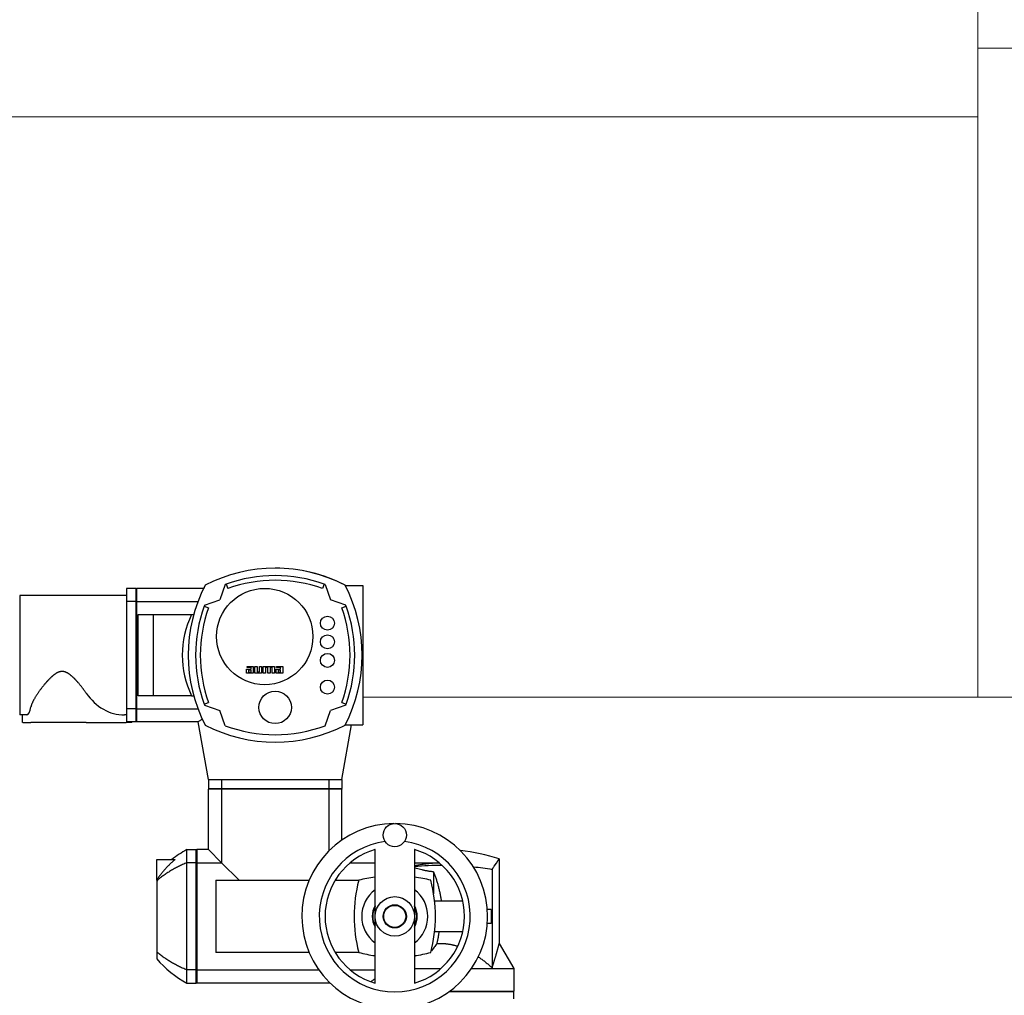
# Model space of a CAD drawing. Extents: x -89225 to 110569, y 13360 to 87647.
# Tile 122 of 256: x 29350 to 30198, y 30340 to 31180. Entities that reach past the tile are written whole.
import ezdxf

# ---------------------------------------------------------------- set-up
doc = ezdxf.new("R2010")
doc.units = 0
doc.layers.add('Beluchtingstank', color=253, linetype='Continuous')
doc.layers.add('INSTALLATIE', color=6, linetype='Continuous')

# ---------------------------------------------------------------- blocks, each defined once
blk = doc.blocks.new('Beluchtingsinstallatie VAZ')
for p, q in [((1123311.94, -970178.85), (1123311.94, -970190.16)), ((1123319.94, -970178.85), (1123311.94, -970178.85)), ((1123319.94, -970179.35), (1123320.44, -970178.85)), ((1123319.94, -970178.85), (1123319.94, -970190.16)), ((1123320.44, -970178.85), (1123320.44, -970190.16)), ((1123378.35, -970178.85), (1123320.44, -970178.85)), ((1123396.88, -970175.6), (1123392.16, -970188.57)), ((1123397.76, -970175.27), (1123399.13, -970179.03)), ((1123482.12, -970175.27), (1123480.75, -970179.03)), ((1123483, -970175.6), (1123487.72, -970188.57)), ((1123500.26, -970176.35), (1123515.44, -970176.35)), ((1123515.44, -970176.35), (1123515.44, -970296.35)), ((1123219.94, -970184.85), (1123219.94, -970287.85)), ((1123311.94, -970184.85), (1123219.94, -970184.85)), ((1123311.94, -970190.16), (1123311.94, -970282.54)), ((1123319.94, -970190.16), (1123311.94, -970190.16)), ((1123319.94, -970190.16), (1123319.94, -970282.54)), ((1123320.44, -970190.16), (1123373.42, -970190.16)), ((1123320.44, -970190.16), (1123320.44, -970282.54)), ((1123379.19, -970193.29), (1123392.16, -970188.57)), ((1123500.69, -970193.29), (1123487.72, -970188.57)), ((1123378.87, -970194.17), (1123382.62, -970195.54)), ((1123497.25, -970195.54), (1123501.01, -970194.17)), ((1123321.94, -970271.35), (1123321.94, -970201.35)), ((1123321.94, -970201.35), (1123334.94, -970201.35)), ((1123334.94, -970201.35), (1123334.94, -970271.35)), ((1123334.94, -970201.35), (1123368, -970201.35)), ((1123368, -970201.35), (1123369.74, -970201.35)), ((1123415.35, -970251.85), (1123415.35, -970248.47)), ((1123415.35, -970248.47), (1123419.15, -970248.47)), ((1123415.71, -970247.03), (1123415.71, -970246.09)), ((1123415.71, -970246.09), (1123421.11, -970246.09)), ((1123419.15, -970247.03), (1123415.71, -970247.03)), ((1123417.08, -970249.3), (1123417.08, -970251.03)), ((1123419.17, -970249.3), (1123417.08, -970249.3)), ((1123419.15, -970248.47), (1123419.15, -970247.03)), ((1123419.17, -970251.03), (1123419.17, -970249.3)), ((1123421.11, -970246.09), (1123421.11, -970251.85)), ((1123422.55, -970251.85), (1123422.55, -970246.09)), ((1123422.55, -970246.09), (1123424.5, -970246.09)), ((1123424.5, -970246.09), (1123424.5, -970250.84)), ((1123426.37, -970250.84), (1123426.37, -970246.09)), ((1123426.37, -970246.09), (1123428.31, -970246.09)), ((1123428.31, -970246.09), (1123428.31, -970251.85)), ((1123429.75, -970251.85), (1123429.75, -970246.09)), ((1123429.75, -970246.09), (1123439.33, -970246.09)), ((1123433.57, -970247.1), (1123431.7, -970247.1)), ((1123431.7, -970247.1), (1123431.7, -970251.85)), ((1123433.57, -970251.85), (1123433.57, -970247.1)), ((1123437.38, -970247.1), (1123435.51, -970247.1)), ((1123435.51, -970247.1), (1123435.51, -970251.85)), ((1123437.38, -970251.85), (1123437.38, -970247.1)), ((1123439.33, -970246.09), (1123439.33, -970251.85)), ((1123440.77, -970251.85), (1123440.77, -970248.47)), ((1123440.77, -970248.47), (1123444.57, -970248.47)), ((1123441.13, -970247.03), (1123441.13, -970246.09)), ((1123441.13, -970246.09), (1123446.53, -970246.09)), ((1123444.57, -970247.03), (1123441.13, -970247.03)), ((1123442.5, -970249.3), (1123442.5, -970251.03)), ((1123444.58, -970249.3), (1123442.5, -970249.3)), ((1123444.57, -970248.47), (1123444.57, -970247.03)), ((1123444.58, -970251.03), (1123444.58, -970249.3)), ((1123446.53, -970246.09), (1123446.53, -970251.85)), ((1123421.11, -970251.85), (1123415.35, -970251.85)), ((1123417.08, -970251.03), (1123419.17, -970251.03)), ((1123428.31, -970251.85), (1123422.55, -970251.85)), ((1123424.5, -970250.84), (1123426.37, -970250.84)), ((1123431.7, -970251.85), (1123429.75, -970251.85)), ((1123435.51, -970251.85), (1123433.57, -970251.85)), ((1123439.33, -970251.85), (1123437.38, -970251.85)), ((1123446.53, -970251.85), (1123440.77, -970251.85)), ((1123442.5, -970251.03), (1123444.58, -970251.03)), ((1123334.94, -970271.35), (1123321.94, -970271.35)), ((1123368, -970271.35), (1123334.94, -970271.35)), ((1123368, -970271.35), (1123369.74, -970271.35)), ((1123311.94, -970282.54), (1123311.94, -970293.85)), ((1123319.94, -970282.54), (1123311.94, -970282.54)), ((1123319.94, -970282.54), (1123319.94, -970293.85)), ((1123320.44, -970282.54), (1123373.42, -970282.54)), ((1123320.44, -970282.54), (1123320.44, -970293.85)), ((1123378.87, -970278.53), (1123382.62, -970277.16)), ((1123379.19, -970279.41), (1123392.16, -970284.13)), ((1123500.69, -970279.41), (1123487.72, -970284.13)), ((1123497.25, -970277.16), (1123501.01, -970278.53)), ((1123226.16, -970287.85), (1123219.94, -970287.85)), ((1123222.4, -970294.35), (1123222.4, -970287.85)), ((1123311.94, -970287.85), (1123310.19, -970287.85)), ((1123396.88, -970297.1), (1123392.16, -970284.13)), ((1123483, -970297.1), (1123487.72, -970284.13)), ((1123222.57, -970294.35), (1123222.4, -970294.35)), ((1123222.57, -970294.35), (1123229.63, -970294.35)), ((1123277.27, -970294.35), (1123229.63, -970294.35)), ((1123277.27, -970294.35), (1123311.74, -970294.35)), ((1123316.48, -970294.35), (1123311.74, -970294.35)), ((1123319.94, -970293.85), (1123311.94, -970293.85)), ((1123316.48, -970294.35), (1123316.48, -970293.85)), ((1123319.94, -970293.35), (1123320.44, -970293.85)), ((1123373.71, -970293.85), (1123320.44, -970293.85)), ((1123382.44, -970343.35), (1123373.71, -970293.85)), ((1123497.44, -970343.35), (1123505.73, -970296.35)), ((1123500.26, -970296.35), (1123515.44, -970296.35)), ((1123382.44, -970343.35), (1123393.75, -970343.35)), ((1123382.44, -970343.35), (1123382.44, -970351.35)), ((1123393.75, -970343.35), (1123393.75, -970351.35)), ((1123393.75, -970343.35), (1123439.94, -970343.35)), ((1123439.94, -970343.35), (1123486.13, -970343.35)), ((1123486.13, -970343.35), (1123486.13, -970351.35)), ((1123486.13, -970343.35), (1123497.44, -970343.35)), ((1123497.44, -970343.35), (1123497.44, -970351.35)), ((1123382.44, -970351.35), (1123393.75, -970351.35)), ((1123382.94, -970351.35), (1123382.44, -970351.85)), ((1123393.75, -970351.85), (1123382.44, -970351.85)), ((1123382.44, -970403.85), (1123382.44, -970351.85)), ((1123393.75, -970351.35), (1123486.13, -970351.35)), ((1123393.75, -970351.85), (1123393.75, -970415.16)), ((1123486.13, -970351.85), (1123393.75, -970351.85)), ((1123486.13, -970351.35), (1123497.44, -970351.35)), ((1123497.44, -970351.85), (1123486.13, -970351.85)), ((1123486.13, -970351.85), (1123486.13, -970405.02)), ((1123496.94, -970351.35), (1123497.44, -970351.85)), ((1123497.44, -970395.55), (1123497.44, -970351.85)), ((1123363.94, -970415.16), (1123363.94, -970403.85)), ((1123363.94, -970403.85), (1123371.94, -970403.85)), ((1123371.94, -970404.35), (1123372.44, -970403.85)), ((1123371.94, -970415.16), (1123371.94, -970403.85)), ((1123372.44, -970403.85), (1123372.44, -970415.16)), ((1123382.44, -970403.85), (1123372.44, -970403.85)), ((1123393.75, -970415.16), (1123382.44, -970403.85)), ((1123525.94, -970403.85), (1123525.72, -970403.85)), ((1123525.93, -970518.87), (1123525.94, -970403.78)), ((1123559.94, -970403.79), (1123559.93, -970518.87)), ((1123560.16, -970403.85), (1123559.94, -970403.85)), ((1123337.94, -970412.35), (1123353.83, -970412.35)), ((1123337.94, -970430.06), (1123337.94, -970412.35)), ((1123363.94, -970507.54), (1123363.94, -970415.16)), ((1123371.94, -970415.16), (1123363.94, -970415.16)), ((1123371.94, -970507.54), (1123371.94, -970415.16)), ((1123372.44, -970415.16), (1123393.75, -970415.16)), ((1123372.44, -970415.16), (1123372.44, -970507.54)), ((1123408.86, -970430.27), (1123393.75, -970415.16)), ((1123504.62, -970415.16), (1123525.94, -970415.16)), ((1123559.94, -970415.16), (1123581.26, -970415.16)), ((1123632.94, -970411.86), (1123632.94, -970484.7)), ((1123576.44, -970423.03), (1123576.44, -970442.04)), ((1123626.81, -970420.86), (1123626.81, -970505.55)), ((1123337.94, -970430.06), (1123337.94, -970430.9)), ((1123337.94, -970430.9), (1123337.94, -970491.8)), ((1123388.86, -970430.27), (1123469.22, -970430.27)), ((1123388.86, -970430.27), (1123388.86, -970492.43)), ((1123491.6, -970430.27), (1123511.86, -970430.27)), ((1123601.52, -970448.35), (1123577.26, -970448.35)), ((1123582.94, -970447.71), (1123582.94, -970448.35)), ((1123625.94, -970455.35), (1123622.71, -970455.35)), ((1123625.94, -970455.35), (1123625.94, -970467.35)), ((1123625.94, -970467.35), (1123622.71, -970467.35)), ((1123577.26, -970474.35), (1123601.51, -970474.35)), ((1123632.94, -970484.7), (1123645.44, -970506.35)), ((1123337.94, -970491.8), (1123337.94, -970497.9)), ((1123469.22, -970492.43), (1123388.86, -970492.43)), ((1123511.87, -970492.43), (1123491.63, -970492.43)), ((1123574.44, -970490.72), (1123574.44, -970491.05)), ((1123363.94, -970518.85), (1123363.94, -970507.54)), ((1123371.94, -970507.54), (1123363.94, -970507.54)), ((1123371.94, -970518.85), (1123371.94, -970507.54)), ((1123372.44, -970507.54), (1123477.62, -970507.54)), ((1123372.44, -970507.54), (1123372.44, -970518.85)), ((1123504.68, -970507.54), (1123525.93, -970507.54)), ((1123559.94, -970506.35), (1123582.6, -970506.35)), ((1123609.08, -970506.35), (1123645.44, -970506.35)), ((1123645.44, -970506.35), (1123645.44, -970525.85)), ((1123363.94, -970518.85), (1123371.94, -970518.85)), ((1123371.94, -970518.35), (1123372.44, -970518.85)), ((1123487.32, -970518.85), (1123372.44, -970518.85)), ((1123645.44, -970526.35), (1123589.58, -970526.35)), ((1123590.27, -970525.85), (1123645.44, -970525.85)), ((1123644.94, -970526.35), (1123645.44, -970525.85)), ((1123645.44, -970532.35), (1123645.44, -970526.35))]:
    blk.add_line(p, q)
for centre, radius in [((1123430.94, -970220.35), 41.5), ((1123484.94, -970208.85), 6), ((1123484.94, -970224.85), 6), ((1123484.94, -970240.85), 6), ((1123484.94, -970263.85), 6), ((1123439.94, -970281.35), 14), ((1123542.94, -970391.35), 10.02), ((1123542.94, -970461.35), 16.99), ((1123542.94, -970461.35), 10), ((1123542.94, -970461.35), 9.5)]:
    blk.add_circle(centre, radius)
for centre, radius, start, end in [((1123439.94, -970291.35), 130, 62.40719, 117.59281), ((1123439.99, -970291.35), 130, 62.45484, 90.0339), ((1123439.96, -970291.35), 130, 62.43102, 90.01695), ((1123439.94, -970291.35), 123.5, 70.02999, 109.97001), ((1123439.94, -970291.35), 119.5, 70.02999, 109.97001), ((1123494.94, -970236.35), 130, 152.40719, 207.59281), ((1123494.94, -970236.3), 130, 152.45484, 153.77126), ((1123494.94, -970236.33), 130, 152.43102, 153.76002), ((1123439.99, -970291.35), 130, 117.63228, 117.64046), ((1123439.96, -970291.35), 130, 117.60846, 117.61663), ((1123439.94, -970291.35), 123.5, 109.97001, 110.40436), ((1123439.94, -970291.35), 123.5, 69.59564, 70.02999), ((1123384.94, -970236.39), 130, 27.63228, 27.64046), ((1123384.94, -970236.37), 130, 27.60846, 27.61663), ((1123384.94, -970236.35), 130, 332.40719, 27.59281), ((1123494.94, -970236.35), 123.5, 160.02999, 199.97001), ((1123494.94, -970236.35), 119.5, 160.02999, 199.97001), ((1123494.94, -970236.35), 123.5, 159.59564, 160.02999), ((1123384.94, -970236.35), 119.5, 340.02999, 19.97001), ((1123384.94, -970236.35), 123.5, 19.97001, 20.40436), ((1123384.94, -970236.35), 123.5, 340.02999, 19.97001), ((1123439.94, -970236.35), 80, 154.05552, 205.94448), ((1123494.94, -970236.35), 123.5, 199.97001, 200.40436), ((1123384.94, -970236.35), 123.5, 339.59564, 340.02999), ((1123439.94, -970181.35), 130, 242.40719, 297.59281), ((1123439.94, -970181.35), 123.5, 249.59564, 290.40436), ((1123542.94, -970461.35), 80, 90.53356, 89.46683), ((1123542.94, -970461.35), 65, 97.38516, 82.61523), ((1123407.57, -970484.61), 91.79, 118.37865, 128.07291), ((1123542.94, -970461.33), 60, 106.45385, 253.53534), ((1123542.94, -970461.33), 60, 286.45385, 73.53534), ((1123582.94, -970563.85), 160, 71.79005, 84.08486), ((1123542.94, -970551.35), 125, 97.81497, 104.39498), ((1123542.94, -970551.35), 125, 75.60502, 82.18207), ((1123632.94, -970461.35), 125, 165.60502, 194.39498), ((1123452.94, -970461.35), 125, 345.60502, 14.39498), ((1123542.94, -970461.35), 28.5, 126.61361, 233.37558), ((1123542.94, -970461.35), 28.5, 306.6136, 53.37559), ((1123542.94, -970461.35), 19.36, 151.40508, 208.58411), ((1123542.94, -970461.35), 18.97, 153.6281, 206.3611), ((1123542.94, -970461.35), 19.36, 331.40506, 28.58413), ((1123542.94, -970461.35), 18.97, 333.62808, 26.36111), ((1123542.94, -970371.35), 125, 255.60502, 262.18207), ((1123542.94, -970371.35), 125, 277.81497, 284.39498), ((1123407.57, -970438.09), 91.79, 220.66429, 241.62135)]:
    blk.add_arc(centre, radius, start, end)
for centre, major_axis, ratio, start_param, end_param in [((1123310.19, -970236.35), (0, -51.5), 0.828265, 5.401447, 6.283185), ((1123226.16, -970236.35), (0, 51.5), 0.133339, 3.141593, 3.672477)]:
    blk.add_ellipse(centre, major_axis=major_axis, ratio=ratio, start_param=start_param, end_param=end_param)
for points, knots in [([(1123319.94, -970190.53), (1123319.98, -970190.5), (1123320.02, -970190.47), (1123320.06, -970190.44), (1123320.11, -970190.4), (1123320.15, -970190.37), (1123320.19, -970190.34), (1123320.23, -970190.31), (1123320.27, -970190.28), (1123320.31, -970190.25), (1123320.36, -970190.22), (1123320.4, -970190.19), (1123320.44, -970190.16)], [0, 0, 0, 0, 0.1811348, 0.1811348, 0.1811348, 0.3622695, 0.3622695, 0.3622695, 0.5434043, 0.5434043, 0.5434043, 0.7245391, 0.7245391, 0.7245391, 0.7245391]), ([(1123277.27, -970269.09), (1123277.09, -970268.83), (1123276.9, -970268.56), (1123276.53, -970268.03), (1123276.34, -970267.77), (1123275.96, -970267.23), (1123275.77, -970266.97), (1123275.38, -970266.43), (1123275.18, -970266.16), (1123274.88, -970265.76), (1123274.78, -970265.62), (1123274.58, -970265.36), (1123274.48, -970265.22), (1123274.17, -970264.82), (1123273.97, -970264.55), (1123273.55, -970264.01), (1123273.34, -970263.73), (1123272.91, -970263.19), (1123272.69, -970262.92), (1123272.25, -970262.38), (1123272.03, -970262.1), (1123271.58, -970261.56), (1123271.35, -970261.29), (1123270.9, -970260.75), (1123270.66, -970260.47), (1123270.31, -970260.07), (1123270.2, -970259.93), (1123269.96, -970259.66), (1123269.84, -970259.53), (1123269.6, -970259.26), (1123269.48, -970259.12), (1123269.24, -970258.85), (1123269.12, -970258.72), (1123268.87, -970258.45), (1123268.75, -970258.32), (1123268.5, -970258.05), (1123268.38, -970257.92), (1123268.13, -970257.65), (1123268, -970257.52), (1123267.75, -970257.26), (1123267.62, -970257.13), (1123267.37, -970256.86), (1123267.24, -970256.73), (1123266.98, -970256.47), (1123266.85, -970256.34), (1123266.6, -970256.1), (1123266.48, -970255.98), (1123266.24, -970255.75), (1123266.12, -970255.64), (1123265.88, -970255.41), (1123265.76, -970255.3), (1123265.51, -970255.08), (1123265.39, -970254.96), (1123265.14, -970254.74), (1123265.02, -970254.63), (1123264.77, -970254.41), (1123264.64, -970254.3), (1123264.38, -970254.08), (1123264.25, -970253.98), (1123263.99, -970253.76), (1123263.86, -970253.66), (1123263.6, -970253.45), (1123263.47, -970253.35), (1123263.2, -970253.14), (1123263.06, -970253.04), (1123262.79, -970252.84), (1123262.65, -970252.75), (1123262.37, -970252.55), (1123262.23, -970252.46), (1123261.95, -970252.27), (1123261.81, -970252.18), (1123261.52, -970252.01), (1123261.37, -970251.92), (1123261.08, -970251.75), (1123260.93, -970251.67), (1123260.63, -970251.51), (1123260.47, -970251.44), (1123260.11, -970251.26), (1123259.9, -970251.17), (1123259.59, -970251.04), (1123259.48, -970251), (1123259.27, -970250.92), (1123259.16, -970250.89), (1123258.94, -970250.81), (1123258.83, -970250.78), (1123258.61, -970250.72), (1123258.5, -970250.69), (1123258.28, -970250.63), (1123258.17, -970250.61), (1123257.95, -970250.56), (1123257.84, -970250.54), (1123257.61, -970250.5), (1123257.5, -970250.48), (1123257.27, -970250.46), (1123257.16, -970250.44), (1123256.93, -970250.43), (1123256.82, -970250.42), (1123256.59, -970250.41), (1123256.48, -970250.41), (1123256.25, -970250.41), (1123256.13, -970250.42), (1123255.91, -970250.43), (1123255.79, -970250.44), (1123255.56, -970250.46), (1123255.45, -970250.47), (1123255.23, -970250.51), (1123255.11, -970250.52), (1123254.84, -970250.58), (1123254.67, -970250.61), (1123254.35, -970250.69), (1123254.18, -970250.74), (1123253.86, -970250.84), (1123253.7, -970250.89), (1123253.39, -970251.01), (1123253.23, -970251.07), (1123252.92, -970251.2), (1123252.77, -970251.27), (1123252.46, -970251.41), (1123252.31, -970251.48), (1123252.01, -970251.64), (1123251.87, -970251.72), (1123251.65, -970251.84), (1123251.58, -970251.88), (1123251.43, -970251.96), (1123251.36, -970252.01), (1123251.15, -970252.14), (1123251.01, -970252.22), (1123250.73, -970252.4), (1123250.59, -970252.5), (1123250.32, -970252.68), (1123250.18, -970252.78), (1123249.91, -970252.97), (1123249.78, -970253.07), (1123249.52, -970253.27), (1123249.39, -970253.37), (1123249.13, -970253.57), (1123249, -970253.67), (1123248.74, -970253.88), (1123248.61, -970253.99), (1123248.36, -970254.2), (1123248.24, -970254.3), (1123247.96, -970254.55), (1123247.8, -970254.68), (1123247.5, -970254.95), (1123247.35, -970255.09), (1123247.13, -970255.29), (1123247.05, -970255.36), (1123246.91, -970255.5), (1123246.83, -970255.57), (1123246.61, -970255.78), (1123246.47, -970255.92), (1123246.18, -970256.2), (1123246.04, -970256.34), (1123245.75, -970256.62), (1123245.61, -970256.77), (1123245.33, -970257.05), (1123245.19, -970257.19), (1123244.91, -970257.48), (1123244.78, -970257.63), (1123244.5, -970257.92), (1123244.37, -970258.06), (1123244.1, -970258.35), (1123243.96, -970258.5), (1123243.7, -970258.79), (1123243.56, -970258.94), (1123243.3, -970259.23), (1123243.17, -970259.38), (1123242.91, -970259.67), (1123242.78, -970259.82), (1123242.52, -970260.12), (1123242.39, -970260.27), (1123242.14, -970260.56), (1123242.01, -970260.71), (1123241.76, -970261.01), (1123241.64, -970261.16), (1123241.26, -970261.6), (1123241.02, -970261.9), (1123240.53, -970262.49), (1123240.29, -970262.79), (1123239.82, -970263.38), (1123239.59, -970263.68), (1123239.12, -970264.27), (1123238.9, -970264.57), (1123238.56, -970265.01), (1123238.45, -970265.16), (1123238.22, -970265.45), (1123238.11, -970265.6), (1123237.79, -970266.04), (1123237.57, -970266.33), (1123237.14, -970266.92), (1123236.93, -970267.21), (1123236.52, -970267.79), (1123236.31, -970268.08), (1123235.91, -970268.66), (1123235.71, -970268.95), (1123235.32, -970269.53), (1123235.12, -970269.82), (1123234.75, -970270.39), (1123234.56, -970270.67), (1123234.2, -970271.24), (1123234.02, -970271.52), (1123233.67, -970272.08), (1123233.5, -970272.35), (1123233.17, -970272.9), (1123233.01, -970273.18), (1123232.69, -970273.72), (1123232.54, -970273.99), (1123232.24, -970274.52), (1123232.09, -970274.79), (1123231.81, -970275.31), (1123231.68, -970275.57), (1123231.42, -970276.08), (1123231.29, -970276.34), (1123231.11, -970276.71), (1123231.06, -970276.84), (1123230.94, -970277.08), (1123230.89, -970277.21), (1123230.72, -970277.57), (1123230.62, -970277.82), (1123230.42, -970278.29), (1123230.33, -970278.53), (1123230.16, -970279), (1123230.08, -970279.23), (1123229.93, -970279.68), (1123229.86, -970279.9), (1123229.74, -970280.34), (1123229.68, -970280.55), (1123229.63, -970280.76)], [0, 0, 0, 0, 1.159254, 1.159254, 2.316919, 2.316919, 3.472367, 3.472367, 4.624933, 4.624933, 5.199939, 5.199939, 5.774972, 5.774972, 6.926532, 6.926532, 8.079698, 8.079698, 9.234014, 9.234014, 10.38904, 10.38904, 11.54437, 11.54437, 12.699638, 12.699638, 13.277147, 13.277147, 13.854524, 13.854524, 14.431739, 14.431739, 15.008763, 15.008763, 15.585571, 15.585571, 16.162143, 16.162143, 16.738461, 16.738461, 17.314509, 17.314509, 17.890276, 17.890276, 18.465752, 18.465752, 18.981202, 18.981202, 19.49641, 19.49641, 20.01159, 20.01159, 20.527671, 20.527671, 21.044454, 21.044454, 21.561616, 21.561616, 22.07888, 22.07888, 22.596016, 22.596016, 23.112852, 23.112852, 23.629276, 23.629276, 24.145242, 24.145242, 24.660773, 24.660773, 25.175959, 25.175959, 25.690972, 25.690972, 26.207379, 26.207379, 26.725257, 26.725257, 27.414281, 27.414281, 27.758452, 27.758452, 28.102193, 28.102193, 28.445436, 28.445436, 28.788195, 28.788195, 29.130654, 29.130654, 29.473319, 29.473319, 29.81596, 29.81596, 30.158379, 30.158379, 30.500762, 30.500762, 30.843128, 30.843128, 31.185496, 31.185496, 31.527894, 31.527894, 31.870397, 31.870397, 32.213089, 32.213089, 32.718241, 32.718241, 33.223862, 33.223862, 33.730552, 33.730552, 34.238189, 34.238189, 34.746315, 34.746315, 35.254181, 35.254181, 35.760787, 35.760787, 36.013334, 36.013334, 36.265805, 36.265805, 36.770881, 36.770881, 37.276265, 37.276265, 37.782055, 37.782055, 38.288286, 38.288286, 38.794931, 38.794931, 39.301899, 39.301899, 39.809044, 39.809044, 40.316166, 40.316166, 40.946392, 40.946392, 41.575627, 41.575627, 41.889696, 41.889696, 42.203714, 42.203714, 42.832023, 42.832023, 43.46069, 43.46069, 44.089706, 44.089706, 44.719061, 44.719061, 45.34874, 45.34874, 45.978723, 45.978723, 46.608987, 46.608987, 47.239504, 47.239504, 47.870241, 47.870241, 48.501159, 48.501159, 49.132217, 49.132217, 49.763367, 49.763367, 50.394556, 50.394556, 51.65682, 51.65682, 52.918508, 52.918508, 54.17907, 54.17907, 55.437917, 55.437917, 56.06651, 56.06651, 56.694622, 56.694622, 57.953452, 57.953452, 59.215798, 59.215798, 60.480791, 60.480791, 61.747613, 61.747613, 63.015499, 63.015499, 64.283748, 64.283748, 65.551727, 65.551727, 66.818879, 66.818879, 68.084732, 68.084732, 69.348904, 69.348904, 70.611116, 70.611116, 71.871197, 71.871197, 73.129095, 73.129095, 73.757244, 73.757244, 74.385404, 74.385404, 75.642856, 75.642856, 76.900935, 76.900935, 78.158715, 78.158715, 79.415436, 79.415436, 80.67156, 80.67156, 80.67156, 80.67156]), ([(1123319.94, -970282.17), (1123319.98, -970282.2), (1123320.06, -970282.26), (1123320.19, -970282.36), (1123320.31, -970282.45), (1123320.4, -970282.51), (1123320.44, -970282.54)], [0, 0, 0, 0, 0.1811348, 0.3622695, 0.5434043, 0.724539, 0.724539, 0.724539, 0.724539]), ([(1123377.13, -970291.31), (1123376.23, -970291.98), (1123375.49, -970292.52), (1123374.11, -970293.55), (1123373.71, -970293.85), (1123373.71, -970293.85)], [-13.160553, -13.160553, -13.160553, -13.160553, -12.278575, -12.278575, -10.94304, -10.94304, -10.94304, -10.94304]), ([(1123394.12, -970351.35), (1123394.09, -970351.39), (1123394.06, -970351.43), (1123394.03, -970351.47), (1123393.99, -970351.52), (1123393.96, -970351.56), (1123393.93, -970351.6), (1123393.9, -970351.64), (1123393.87, -970351.68), (1123393.84, -970351.72), (1123393.81, -970351.77), (1123393.78, -970351.81), (1123393.75, -970351.85)], [0, 0, 0, 0, 0.1811347, 0.1811347, 0.1811347, 0.3622695, 0.3622695, 0.3622695, 0.5434043, 0.5434043, 0.5434043, 0.7245391, 0.7245391, 0.7245391, 0.7245391]), ([(1123486.13, -970351.85), (1123486.1, -970351.81), (1123486.07, -970351.77), (1123486.04, -970351.72), (1123486.01, -970351.68), (1123485.98, -970351.64), (1123485.95, -970351.6), (1123485.92, -970351.56), (1123485.88, -970351.52), (1123485.85, -970351.47), (1123485.82, -970351.43), (1123485.79, -970351.39), (1123485.76, -970351.35)], [0, 0, 0, 0, 0.1811348, 0.1811348, 0.1811348, 0.3622696, 0.3622696, 0.3622696, 0.5434043, 0.5434043, 0.5434043, 0.724539, 0.724539, 0.724539, 0.724539]), ([(1123353.83, -970412.35), (1123353.44, -970412.67), (1123353.06, -970413), (1123352.67, -970413.32), (1123352.29, -970413.65), (1123351.91, -970413.98), (1123351.54, -970414.32), (1123351.16, -970414.65), (1123350.79, -970414.99), (1123350.42, -970415.33), (1123350.24, -970415.5), (1123350.06, -970415.67), (1123349.87, -970415.84), (1123349.69, -970416.01), (1123349.51, -970416.18), (1123349.33, -970416.36), (1123348.97, -970416.7), (1123348.61, -970417.05), (1123348.26, -970417.4), (1123347.91, -970417.76), (1123347.56, -970418.11), (1123347.21, -970418.47), (1123346.86, -970418.83), (1123346.52, -970419.19), (1123346.18, -970419.56), (1123345.84, -970419.92), (1123345.5, -970420.29), (1123345.17, -970420.66), (1123344.84, -970421.03), (1123344.51, -970421.4), (1123344.19, -970421.78), (1123343.86, -970422.16), (1123343.54, -970422.53), (1123343.22, -970422.92), (1123342.91, -970423.3), (1123342.59, -970423.68), (1123342.28, -970424.07), (1123341.97, -970424.46), (1123341.67, -970424.85), (1123341.37, -970425.24), (1123341.07, -970425.63), (1123340.77, -970426.03), (1123340.47, -970426.43), (1123340.18, -970426.82), (1123339.89, -970427.22), (1123339.6, -970427.62), (1123339.32, -970428.03), (1123339.04, -970428.43), (1123338.76, -970428.84), (1123338.48, -970429.24), (1123338.21, -970429.65), (1123337.94, -970430.06)], [0, 0, 0, 0, 1.583666, 1.583666, 1.583666, 3.164949, 3.164949, 3.164949, 4.743562, 4.743562, 4.743562, 5.531803, 5.531803, 5.531803, 6.320113, 6.320113, 6.320113, 7.898103, 7.898103, 7.898103, 9.477787, 9.477787, 9.477787, 11.058986, 11.058986, 11.058986, 12.641503, 12.641503, 12.641503, 14.225123, 14.225123, 14.225123, 15.809614, 15.809614, 15.809614, 17.394733, 17.394733, 17.394733, 18.980221, 18.980221, 18.980221, 20.565812, 20.565812, 20.565812, 22.151229, 22.151229, 22.151229, 23.736189, 23.736189, 23.736189, 25.320403, 25.320403, 25.320403, 25.320403]), ([(1123363.94, -970415.16), (1123363.31, -970415.41), (1123362.69, -970415.66), (1123362.07, -970415.93), (1123361.46, -970416.19), (1123360.84, -970416.45), (1123360.23, -970416.73), (1123359.63, -970417), (1123359.02, -970417.27), (1123358.43, -970417.56), (1123357.83, -970417.84), (1123357.23, -970418.13), (1123356.65, -970418.42), (1123356.06, -970418.71), (1123355.48, -970419.01), (1123354.9, -970419.31), (1123354.32, -970419.61), (1123353.75, -970419.91), (1123353.19, -970420.23), (1123352.62, -970420.54), (1123352.06, -970420.85), (1123351.51, -970421.17), (1123350.96, -970421.49), (1123350.41, -970421.81), (1123349.87, -970422.14), (1123349.33, -970422.47), (1123348.79, -970422.8), (1123348.26, -970423.14), (1123347.73, -970423.48), (1123347.2, -970423.82), (1123346.68, -970424.17), (1123346.16, -970424.51), (1123345.64, -970424.87), (1123345.13, -970425.22), (1123344.62, -970425.58), (1123344.12, -970425.94), (1123343.62, -970426.31), (1123343.12, -970426.67), (1123342.63, -970427.04), (1123342.15, -970427.42), (1123341.66, -970427.79), (1123341.18, -970428.17), (1123340.71, -970428.55), (1123340.23, -970428.94), (1123339.76, -970429.32), (1123339.3, -970429.71), (1123338.84, -970430.1), (1123338.39, -970430.5), (1123337.94, -970430.9)], [0, 0, 0, 0, 2.1598, 2.1598, 2.1598, 4.318796, 4.318796, 4.318796, 6.476322, 6.476322, 6.476322, 8.631723, 8.631723, 8.631723, 10.784362, 10.784362, 10.784362, 12.933627, 12.933627, 12.933627, 15.078937, 15.078937, 15.078937, 17.219775, 17.219775, 17.219775, 19.361035, 19.361035, 19.361035, 21.506437, 21.506437, 21.506437, 23.655551, 23.655551, 23.655551, 25.807896, 25.807896, 25.807896, 27.962948, 27.962948, 27.962948, 30.120145, 30.120145, 30.120145, 32.278898, 32.278898, 32.278898, 34.438592, 34.438592, 34.438592, 34.438592]), ([(1123372.44, -970415.16), (1123372.42, -970415.17), (1123372.4, -970415.19), (1123372.38, -970415.2), (1123372.36, -970415.22), (1123372.34, -970415.23), (1123372.31, -970415.25), (1123372.27, -970415.28), (1123372.23, -970415.31), (1123372.19, -970415.34), (1123372.15, -970415.37), (1123372.11, -970415.4), (1123372.06, -970415.44), (1123372.02, -970415.47), (1123371.98, -970415.5), (1123371.94, -970415.53)], [0, 0, 0, 0, 0.0905674, 0.0905674, 0.0905674, 0.1811348, 0.1811348, 0.1811348, 0.3622696, 0.3622696, 0.3622696, 0.5434044, 0.5434044, 0.5434044, 0.7245391, 0.7245391, 0.7245391, 0.7245391]), ([(1123559.94, -970417.74), (1123559.96, -970417.73), (1123559.98, -970417.73), (1123560, -970417.72), (1123560.54, -970417.6), (1123561.07, -970417.49), (1123561.61, -970417.37), (1123562.15, -970417.26), (1123562.69, -970417.15), (1123563.23, -970417.05), (1123563.77, -970416.94), (1123564.31, -970416.84), (1123564.85, -970416.75), (1123565.39, -970416.65), (1123565.94, -970416.56), (1123566.48, -970416.47), (1123567.02, -970416.39), (1123567.57, -970416.3), (1123568.11, -970416.22), (1123568.66, -970416.14), (1123569.2, -970416.07), (1123569.75, -970416), (1123570.3, -970415.93), (1123570.85, -970415.86), (1123571.39, -970415.8), (1123571.94, -970415.74), (1123572.49, -970415.68), (1123573.04, -970415.63), (1123573.59, -970415.58), (1123574.14, -970415.53), (1123574.69, -970415.49), (1123575.24, -970415.44), (1123575.79, -970415.4), (1123576.34, -970415.37), (1123576.89, -970415.33), (1123577.44, -970415.3), (1123577.99, -970415.28), (1123578.54, -970415.25), (1123579.09, -970415.23), (1123579.64, -970415.21), (1123580.18, -970415.19), (1123580.73, -970415.18), (1123581.28, -970415.17)], [3.242113, 3.242113, 3.242113, 3.242113, 3.304585, 3.304585, 3.304585, 4.959208, 4.959208, 4.959208, 6.614997, 6.614997, 6.614997, 8.271665, 8.271665, 8.271665, 9.928927, 9.928927, 9.928927, 11.586503, 11.586503, 11.586503, 13.244122, 13.244122, 13.244122, 14.901519, 14.901519, 14.901519, 16.55844, 16.55844, 16.55844, 18.214644, 18.214644, 18.214644, 19.869904, 19.869904, 19.869904, 21.524008, 21.524008, 21.524008, 23.176761, 23.176761, 23.176761, 24.814152, 24.814152, 24.814152, 24.814152]), ([(1123576.44, -970423.03), (1123576.02, -970422.99), (1123575.6, -970422.95), (1123575.18, -970422.9), (1123574.76, -970422.85), (1123574.34, -970422.8), (1123573.92, -970422.74), (1123573.5, -970422.68), (1123573.08, -970422.62), (1123572.67, -970422.56), (1123572.25, -970422.49), (1123571.83, -970422.43), (1123571.42, -970422.36), (1123571, -970422.29), (1123570.59, -970422.21), (1123570.17, -970422.13), (1123569.76, -970422.06), (1123569.34, -970421.97), (1123568.93, -970421.89), (1123568.52, -970421.81), (1123568.11, -970421.72), (1123567.7, -970421.63), (1123567.28, -970421.54), (1123566.88, -970421.44), (1123566.47, -970421.34), (1123565.65, -970421.15), (1123564.83, -970420.94), (1123564.02, -970420.73), (1123563.21, -970420.51), (1123562.4, -970420.28), (1123561.6, -970420.04), (1123561.04, -970419.88), (1123560.49, -970419.71), (1123559.94, -970419.54)], [0, 0, 0, 0, 1.269045, 1.269045, 1.269045, 2.538457, 2.538457, 2.538457, 3.808014, 3.808014, 3.808014, 5.07747, 5.07747, 5.07747, 6.346551, 6.346551, 6.346551, 7.614962, 7.614962, 7.614962, 8.882411, 8.882411, 8.882411, 10.149737, 10.149737, 10.149737, 12.685794, 12.685794, 12.685794, 15.223792, 15.223792, 15.223792, 16.969031, 16.969031, 16.969031, 16.969031]), ([(1123626.81, -970420.86), (1123627.47, -970419.84), (1123628.09, -970418.91), (1123631.29, -970414.15), (1123632.8, -970412.06), (1123632.94, -970411.87), (1123632.94, -970411.86), (1123632.94, -970411.86)], [-36.161846, -36.161846, -36.161846, -36.161846, -35.377136, -35.377136, -31.778536, -31.778536, -31.600868, -31.600868, -31.600868, -31.600868]), ([(1123576.44, -970423.03), (1123576.81, -970424.03), (1123577.16, -970425.03), (1123577.51, -970426.03), (1123577.86, -970427.03), (1123578.2, -970428.04), (1123578.52, -970429.06), (1123578.85, -970430.07), (1123579.16, -970431.09), (1123579.46, -970432.11), (1123579.77, -970433.14), (1123580.06, -970434.16), (1123580.33, -970435.19), (1123580.47, -970435.71), (1123580.61, -970436.22), (1123580.74, -970436.74), (1123580.87, -970437.26), (1123581, -970437.78), (1123581.12, -970438.3), (1123581.24, -970438.81), (1123581.36, -970439.33), (1123581.48, -970439.86), (1123581.6, -970440.38), (1123581.71, -970440.9), (1123581.82, -970441.42), (1123581.93, -970441.94), (1123582.03, -970442.46), (1123582.14, -970442.99), (1123582.24, -970443.51), (1123582.34, -970444.03), (1123582.43, -970444.56), (1123582.52, -970445.08), (1123582.61, -970445.61), (1123582.7, -970446.13), (1123582.78, -970446.66), (1123582.86, -970447.18), (1123582.94, -970447.71)], [0, 0, 0, 0, 3.184174, 3.184174, 3.184174, 6.376233, 6.376233, 6.376233, 9.573612, 9.573612, 9.573612, 12.773966, 12.773966, 12.773966, 14.374592, 14.374592, 14.374592, 15.975195, 15.975195, 15.975195, 17.575556, 17.575556, 17.575556, 19.175474, 19.175474, 19.175474, 20.77477, 20.77477, 20.77477, 22.373284, 22.373284, 22.373284, 23.970883, 23.970883, 23.970883, 25.567453, 25.567453, 25.567453, 25.567453]), ([(1123581.04, -970474.35), (1123580.98, -970474.79), (1123580.92, -970475.23), (1123580.78, -970476.12), (1123580.71, -970476.56), (1123580.57, -970477.44), (1123580.49, -970477.88), (1123580.34, -970478.76), (1123580.26, -970479.2), (1123580.09, -970480.08), (1123580, -970480.52), (1123579.82, -970481.39), (1123579.73, -970481.83), (1123579.45, -970483.14), (1123579.25, -970484.01), (1123579.04, -970484.88)], [0, 0, 0, 0, 1.339338, 1.339338, 2.67921, 2.67921, 4.019517, 4.019517, 5.36015, 5.36015, 6.700991, 6.700991, 8.041911, 8.041911, 10.723441, 10.723441, 10.723441, 10.723441]), ([(1123579.04, -970484.88), (1123578.66, -970485.39), (1123578.28, -970485.9), (1123577.89, -970486.41), (1123577.51, -970486.92), (1123577.13, -970487.43), (1123576.74, -970487.95), (1123576.36, -970488.46), (1123575.98, -970488.98), (1123575.59, -970489.49), (1123575.21, -970490.01), (1123574.82, -970490.53), (1123574.44, -970491.05)], [0, 0, 0, 0, 2.06758, 2.06758, 2.06758, 4.135473, 4.135473, 4.135473, 6.203709, 6.203709, 6.203709, 8.272299, 8.272299, 8.272299, 8.272299]), ([(1123579.04, -970484.88), (1123579.32, -970484.85), (1123579.6, -970484.83), (1123579.88, -970484.81), (1123580.16, -970484.79), (1123580.44, -970484.77), (1123580.72, -970484.76), (1123581.28, -970484.73), (1123581.84, -970484.71), (1123582.4, -970484.7), (1123582.68, -970484.7), (1123582.96, -970484.7), (1123583.24, -970484.7), (1123583.52, -970484.7), (1123583.8, -970484.71), (1123584.08, -970484.71), (1123584.64, -970484.73), (1123585.2, -970484.76), (1123585.76, -970484.79), (1123586.04, -970484.81), (1123586.32, -970484.83), (1123586.6, -970484.86), (1123586.88, -970484.88), (1123587.16, -970484.91), (1123587.44, -970484.94), (1123587.72, -970484.97), (1123588, -970485), (1123588.27, -970485.04), (1123588.55, -970485.07), (1123588.83, -970485.11), (1123589.11, -970485.15), (1123589.38, -970485.19), (1123589.66, -970485.23), (1123589.94, -970485.28), (1123590.21, -970485.33), (1123590.49, -970485.37), (1123590.77, -970485.43), (1123591.04, -970485.48), (1123591.32, -970485.53), (1123591.59, -970485.59), (1123591.87, -970485.64), (1123592.14, -970485.7), (1123592.42, -970485.76), (1123592.69, -970485.82), (1123592.96, -970485.89), (1123593.24, -970485.95), (1123593.51, -970486.02), (1123593.78, -970486.09), (1123594.06, -970486.16), (1123594.33, -970486.23), (1123594.6, -970486.3), (1123594.87, -970486.38), (1123595.14, -970486.46), (1123595.41, -970486.53), (1123595.68, -970486.61), (1123596.17, -970486.76), (1123596.65, -970486.91), (1123597.14, -970487.07)], [0, 0, 0, 0, 0.84164, 0.84164, 0.84164, 1.683212, 1.683212, 1.683212, 3.365802, 3.365802, 3.365802, 4.207037, 4.207037, 4.207037, 5.048277, 5.048277, 5.048277, 6.730965, 6.730965, 6.730965, 7.572628, 7.572628, 7.572628, 8.414359, 8.414359, 8.414359, 9.255982, 9.255982, 9.255982, 10.09734, 10.09734, 10.09734, 10.938937, 10.938937, 10.938937, 11.781112, 11.781112, 11.781112, 12.623954, 12.623954, 12.623954, 13.467524, 13.467524, 13.467524, 14.31186, 14.31186, 14.31186, 15.156978, 15.156978, 15.156978, 16.002871, 16.002871, 16.002871, 16.849515, 16.849515, 16.849515, 18.378815, 18.378815, 18.378815, 18.378815]), ([(1123626.81, -970505.55), (1123626.92, -970505.22), (1123627.03, -970504.88), (1123627.13, -970504.55), (1123627.24, -970504.22), (1123627.35, -970503.89), (1123627.45, -970503.56), (1123627.56, -970503.23), (1123627.66, -970502.9), (1123627.76, -970502.58), (1123627.87, -970502.25), (1123627.97, -970501.93), (1123628.07, -970501.61), (1123628.12, -970501.45), (1123628.17, -970501.29), (1123628.22, -970501.13), (1123628.27, -970500.97), (1123628.32, -970500.81), (1123628.37, -970500.66), (1123628.46, -970500.34), (1123628.56, -970500.03), (1123628.66, -970499.71), (1123628.75, -970499.4), (1123628.85, -970499.09), (1123628.94, -970498.79), (1123629.04, -970498.48), (1123629.13, -970498.17), (1123629.22, -970497.87), (1123629.31, -970497.57), (1123629.4, -970497.27), (1123629.49, -970496.97), (1123629.58, -970496.68), (1123629.67, -970496.38), (1123629.75, -970496.09), (1123629.84, -970495.8), (1123629.92, -970495.51), (1123630.01, -970495.23), (1123630.09, -970494.95), (1123630.17, -970494.67), (1123630.25, -970494.39), (1123630.33, -970494.11), (1123630.41, -970493.84), (1123630.49, -970493.57), (1123630.57, -970493.3), (1123630.65, -970493.04), (1123630.72, -970492.78), (1123630.8, -970492.51), (1123630.87, -970492.26), (1123630.94, -970492), (1123631.01, -970491.75), (1123631.08, -970491.5), (1123631.15, -970491.26), (1123631.22, -970491.02), (1123631.29, -970490.78), (1123631.35, -970490.55), (1123631.39, -970490.43), (1123631.42, -970490.31), (1123631.45, -970490.2), (1123631.48, -970490.09), (1123631.51, -970489.97), (1123631.54, -970489.86), (1123631.61, -970489.64), (1123631.67, -970489.42), (1123631.73, -970489.21), (1123631.78, -970488.99), (1123631.84, -970488.79), (1123631.9, -970488.59), (1123631.95, -970488.38), (1123632, -970488.19), (1123632.06, -970488), (1123632.11, -970487.81), (1123632.16, -970487.63), (1123632.2, -970487.46), (1123632.25, -970487.28), (1123632.3, -970487.11), (1123632.34, -970486.95), (1123632.38, -970486.79), (1123632.42, -970486.64), (1123632.46, -970486.49), (1123632.5, -970486.35), (1123632.54, -970486.21), (1123632.57, -970486.08), (1123632.59, -970486.02), (1123632.61, -970485.96), (1123632.62, -970485.9), (1123632.64, -970485.84), (1123632.65, -970485.78), (1123632.67, -970485.72), (1123632.68, -970485.67), (1123632.7, -970485.61), (1123632.71, -970485.56), (1123632.73, -970485.51), (1123632.74, -970485.46), (1123632.75, -970485.41), (1123632.76, -970485.37), (1123632.77, -970485.32), (1123632.79, -970485.28), (1123632.8, -970485.24), (1123632.81, -970485.2), (1123632.82, -970485.16), (1123632.84, -970485.08), (1123632.86, -970485.02), (1123632.87, -970484.96), (1123632.88, -970484.93), (1123632.89, -970484.9), (1123632.89, -970484.88), (1123632.9, -970484.86), (1123632.9, -970484.83), (1123632.91, -970484.81), (1123632.91, -970484.8), (1123632.92, -970484.78), (1123632.92, -970484.76), (1123632.93, -970484.75), (1123632.93, -970484.74), (1123632.93, -970484.73), (1123632.93, -970484.72), (1123632.94, -970484.71), (1123632.94, -970484.71), (1123632.94, -970484.7), (1123632.94, -970484.7), (1123632.94, -970484.7), (1123632.94, -970484.7), (1123632.94, -970484.7)], [0, 0, 0, 0, 1.563163, 1.563163, 1.563163, 3.126047, 3.126047, 3.126047, 4.688651, 4.688651, 4.688651, 6.250988, 6.250988, 6.250988, 7.032066, 7.032066, 7.032066, 7.813278, 7.813278, 7.813278, 9.377203, 9.377203, 9.377203, 10.942696, 10.942696, 10.942696, 12.50923, 12.50923, 12.50923, 14.076332, 14.076332, 14.076332, 15.643592, 15.643592, 15.643592, 17.21066, 17.21066, 17.21066, 18.777255, 18.777255, 18.777255, 20.343167, 20.343167, 20.343167, 21.908263, 21.908263, 21.908263, 23.472483, 23.472483, 23.472483, 25.035852, 25.035852, 25.035852, 26.598477, 26.598477, 26.598477, 27.37957, 27.37957, 27.37957, 28.161355, 28.161355, 28.161355, 29.728341, 29.728341, 29.728341, 31.29872, 31.29872, 31.29872, 32.871194, 32.871194, 32.871194, 34.444595, 34.444595, 34.444595, 36.017895, 36.017895, 36.017895, 37.590228, 37.590228, 37.590228, 39.160904, 39.160904, 39.160904, 39.945461, 39.945461, 39.945461, 40.729439, 40.729439, 40.729439, 41.512813, 41.512813, 41.512813, 42.295575, 42.295575, 42.295575, 43.077734, 43.077734, 43.077734, 43.859317, 43.859317, 43.859317, 45.421802, 45.421802, 45.421802, 46.203305, 46.203305, 46.203305, 46.98483, 46.98483, 46.98483, 47.766239, 47.766239, 47.766239, 48.547403, 48.547403, 48.547403, 49.328459, 49.328459, 49.328459, 50.109498, 50.109498, 50.109498, 50.109498, 50.109498, 50.109498]), ([(1123363.94, -970507.54), (1123363.31, -970507.29), (1123362.69, -970507.03), (1123362.07, -970506.77), (1123361.46, -970506.51), (1123360.84, -970506.24), (1123360.23, -970505.97), (1123359.63, -970505.7), (1123359.02, -970505.42), (1123358.43, -970505.14), (1123357.83, -970504.86), (1123357.23, -970504.57), (1123356.65, -970504.28), (1123356.06, -970503.99), (1123355.48, -970503.69), (1123354.9, -970503.39), (1123354.32, -970503.09), (1123353.75, -970502.78), (1123353.19, -970502.47), (1123352.62, -970502.16), (1123352.06, -970501.85), (1123351.51, -970501.53), (1123350.96, -970501.21), (1123350.41, -970500.88), (1123349.87, -970500.56), (1123349.33, -970500.23), (1123348.79, -970499.9), (1123348.26, -970499.56), (1123347.73, -970499.22), (1123347.2, -970498.88), (1123346.68, -970498.53), (1123346.16, -970498.18), (1123345.64, -970497.83), (1123345.13, -970497.47), (1123344.62, -970497.12), (1123344.12, -970496.76), (1123343.62, -970496.39), (1123343.12, -970496.03), (1123342.63, -970495.66), (1123342.15, -970495.28), (1123341.66, -970494.91), (1123341.18, -970494.53), (1123340.71, -970494.15), (1123340.23, -970493.76), (1123339.76, -970493.38), (1123339.3, -970492.99), (1123338.84, -970492.59), (1123338.39, -970492.2), (1123337.94, -970491.8)], [0, 0, 0, 0, 2.1598, 2.1598, 2.1598, 4.318796, 4.318796, 4.318796, 6.476322, 6.476322, 6.476322, 8.631723, 8.631723, 8.631723, 10.784362, 10.784362, 10.784362, 12.933627, 12.933627, 12.933627, 15.078937, 15.078937, 15.078937, 17.219775, 17.219775, 17.219775, 19.361035, 19.361035, 19.361035, 21.506437, 21.506437, 21.506437, 23.655551, 23.655551, 23.655551, 25.807896, 25.807896, 25.807896, 27.962948, 27.962948, 27.962948, 30.120145, 30.120145, 30.120145, 32.278898, 32.278898, 32.278898, 34.438592, 34.438592, 34.438592, 34.438592]), ([(1123559.94, -970495.67), (1123560.04, -970495.62), (1123560.15, -970495.58), (1123560.26, -970495.53), (1123560.71, -970495.33), (1123561.15, -970495.14), (1123561.6, -970494.95)], [21.830217, 21.830217, 21.830217, 21.830217, 22.190841, 22.190841, 22.190841, 23.665666, 23.665666, 23.665666, 23.665666]), ([(1123574.36, -970491.06), (1123574.36, -970491.06), (1123574.37, -970491.06), (1123574.38, -970491.06), (1123574.38, -970491.06), (1123574.39, -970491.06), (1123574.4, -970491.05), (1123574.4, -970491.05), (1123574.41, -970491.05), (1123574.42, -970491.05), (1123574.43, -970491.05), (1123574.43, -970491.05), (1123574.44, -970491.05)], [0, 0, 0, 0, 0.02108577, 0.02108577, 0.02108577, 0.04217195, 0.04217195, 0.04217195, 0.06325852, 0.06325852, 0.06325852, 0.08434548, 0.08434548, 0.08434548, 0.08434548]), ([(1123614.93, -970496.24), (1123614.98, -970496.28), (1123615.04, -970496.31), (1123615.09, -970496.35), (1123615.55, -970496.67), (1123616, -970496.98), (1123616.45, -970497.31), (1123616.9, -970497.63), (1123617.35, -970497.95), (1123617.8, -970498.28), (1123618.24, -970498.61), (1123618.69, -970498.94), (1123619.13, -970499.27), (1123619.57, -970499.61), (1123620.01, -970499.94), (1123620.44, -970500.28), (1123620.88, -970500.62), (1123621.31, -970500.96), (1123621.75, -970501.31), (1123622.18, -970501.65), (1123622.61, -970502), (1123623.03, -970502.35), (1123623.46, -970502.7), (1123623.88, -970503.05), (1123624.3, -970503.41), (1123624.73, -970503.76), (1123625.15, -970504.12), (1123625.56, -970504.47), (1123625.98, -970504.83), (1123626.4, -970505.19), (1123626.81, -970505.55)], [38.636456, 38.636456, 38.636456, 38.636456, 38.835497, 38.835497, 38.835497, 40.521803, 40.521803, 40.521803, 42.208818, 42.208818, 42.208818, 43.896368, 43.896368, 43.896368, 45.584213, 45.584213, 45.584213, 47.272052, 47.272052, 47.272052, 48.959524, 48.959524, 48.959524, 50.646214, 50.646214, 50.646214, 52.331655, 52.331655, 52.331655, 54.015333, 54.015333, 54.015333, 54.015333]), ([(1123371.94, -970507.17), (1123371.98, -970507.2), (1123372.02, -970507.23), (1123372.06, -970507.26), (1123372.11, -970507.29), (1123372.15, -970507.32), (1123372.19, -970507.36), (1123372.23, -970507.39), (1123372.27, -970507.42), (1123372.31, -970507.45), (1123372.36, -970507.48), (1123372.4, -970507.51), (1123372.44, -970507.54)], [0, 0, 0, 0, 0.1811347, 0.1811347, 0.1811347, 0.3622695, 0.3622695, 0.3622695, 0.5434043, 0.5434043, 0.5434043, 0.724539, 0.724539, 0.724539, 0.724539]), ([(1123525.93, -970515.51), (1123525.73, -970515.63), (1123525.53, -970515.75), (1123524.11, -970516.59), (1123523.11, -970517.2), (1123522.33, -970517.68)], [-31.817188, -31.817188, -31.817188, -31.817188, -31.670449, -31.670449, -30.753456, -30.753456, -30.753456, -30.753456])]:
    blk.add_open_spline(points, degree=3, knots=knots)
for points in [[(1123559.94, -970418.21), (1123567.81, -970417.54), (1123575.74, -970417.22), (1123583.65, -970417.24)], [(1123610.59, -970418.65), (1123616.1, -970419.21), (1123621.51, -970419.95), (1123626.81, -970420.86)]]:
    blk.add_open_spline(points, degree=3)

msp = doc.modelspace()

# ---------------------------------------------------------------- linework, layer by layer
at = {"layer": 'Beluchtingstank', "lineweight": 9, "ltscale": 0.01}
for p, q in [((30174.7, 31096.84), (30174.7, 31296.84)), ((30174.7, 31156.05), (30259.7, 31156.05)), ((28664.7, 31096.84), (30174.7, 31096.84))]:
    msp.add_line(p, q, dxfattribs=at)
at = {"layer": 'Beluchtingstank', "lineweight": 9}
for p, q in [((30174.7, 30596.84), (30174.7, 31096.84)), ((29645.1, 30596.84), (30174.7, 30596.84)), ((29645.1, 30596.84), (30818.91, 30596.84))]:
    msp.add_line(p, q, dxfattribs=at)

# ---------------------------------------------------------------- block references
at = {"layer": 'INSTALLATIE'}
msp.add_blockref('Beluchtingsinstallatie VAZ', (-1093870.34, 1000869.49), dxfattribs=at)

doc.saveas('drawing.dxf')
